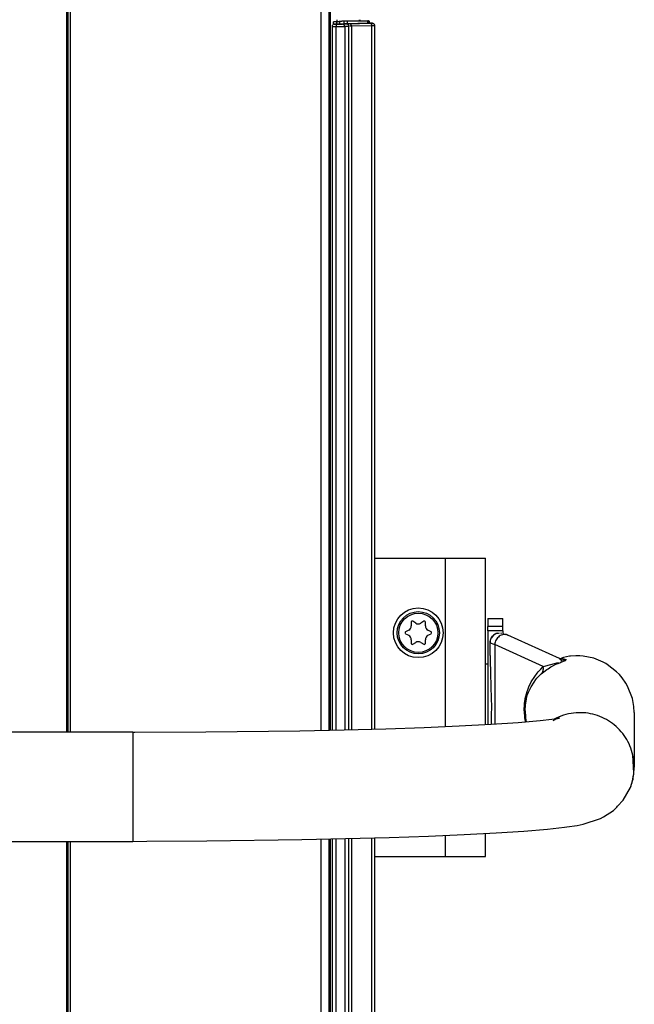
# Model space of a CAD drawing. Header units: millimetres. Extents: x -1205 to -724, y -121 to 439.
# Tile 24 of 25: x -848 to -724, y 135 to 333. Entities that reach past the tile are written whole.
import ezdxf

# ---------------------------------------------------------------- set-up
doc = ezdxf.new("R2010")
doc.units = ezdxf.units.MM

# ---------------------------------------------------------------- blocks, each defined once
blk = doc.blocks.new('Tragrohr-drehen__53', base_point=(-893.48, 168.09))
at = {"color": 7, "linetype": 'Continuous'}
for p, q in [((-753.98, 212.96), (-753.98, 211.32)), ((-753.98, 212.96), (-750.98, 212.96)), ((-750.98, 211.32), (-750.98, 212.96)), ((-753.98, 210.47), (-753.98, 211.32)), ((-753.98, 210.47), (-753.98, 193.69)), ((-750.98, 210.47), (-750.98, 211.32)), ((-750.98, 210.47), (-750.98, 209.94)), ((-753.53, 208.36), (-753.38, 208.82)), ((-753.53, 208.07), (-753.53, 208.36)), ((-753.38, 208.82), (-753.22, 209.17)), ((-753.22, 209.17), (-753.05, 209.41)), ((-753.05, 209.41), (-752.86, 209.54)), ((-752.86, 209.54), (-752.6, 209.78)), ((-752.6, 209.78), (-752.34, 209.92)), ((-752.34, 209.92), (-752.06, 210)), ((-752.06, 210), (-751.83, 210.03)), ((-751.83, 210.03), (-751.63, 210.06)), ((-751.43, 210.06), (-751.22, 210.02)), ((-750.98, 209.94), (-750.52, 209.76)), ((-750.22, 209.72), (-749.95, 209.59)), ((-739.54, 204.88), (-749.95, 209.59)), ((-753.53, 205.51), (-753.53, 208.07)), ((-753.53, 205.51), (-753.52, 204.37)), ((-753.52, 204.37), (-753.46, 202.15)), ((-739.54, 204.88), (-739.15, 204.97)), ((-739.54, 204.88), (-739.15, 204.97)), ((-739.54, 204.88), (-739.31, 204.72)), ((-738.72, 205.1), (-739.15, 204.97)), ((-738.9, 204.64), (-739.14, 204.6)), ((-739.14, 204.6), (-738.69, 204.63)), ((-737.51, 205.35), (-738.72, 205.1)), ((-737.3, 205.38), (-737.51, 205.35)), ((-736.28, 205.46), (-737.3, 205.38)), ((-735.42, 205.45), (-736.28, 205.46)), ((-734.77, 205.4), (-735.42, 205.45)), ((-732.6, 204.96), (-734.77, 205.4)), ((-730.72, 204.19), (-732.6, 204.96)), ((-730.23, 203.92), (-730.72, 204.19)), ((-753.46, 202.15), (-753.35, 199.1)), ((-729.92, 203.73), (-730.23, 203.92)), ((-728.04, 202.26), (-729.92, 203.73)), ((-727.47, 201.68), (-728.04, 202.26)), ((-726.9, 201), (-727.47, 201.68)), ((-726.16, 199.94), (-726.9, 201)), ((-753.35, 199.1), (-753.27, 195.04)), ((-725.82, 199.34), (-726.16, 199.94)), ((-724.84, 196.83), (-725.82, 199.34)), ((-724.76, 196.49), (-724.84, 196.83)), ((-724.55, 195.27), (-724.76, 196.49)), ((-753.27, 195.04), (-753.28, 193.69)), ((-746.48, 194.36), (-746.41, 195.59)), ((-746.48, 194.36), (-746.48, 192.25)), ((-746.48, 194.36), (-746.41, 193.12)), ((-724.48, 194.03), (-724.55, 195.27)), ((-753.98, 193.69), (-753.98, 191.64)), ((-753.28, 193.69), (-753.34, 191.68)), ((-747.88, 192.03), (-744.15, 192.34)), ((-746.41, 193.12), (-746.38, 192.89)), ((-746.38, 192.89), (-746.26, 192.17)), ((-744.15, 192.34), (-743.46, 192.41)), ((-743.46, 192.41), (-741.1, 192.67)), ((-741.1, 192.67), (-740.38, 192.79)), ((-740.02, 192.85), (-740.89, 192.36)), ((-740.38, 192.79), (-739.54, 192.93)), ((-739.8, 192.97), (-740.02, 192.85)), ((-739.54, 192.93), (-739.8, 192.97)), ((-724.48, 193.68), (-724.52, 193.12)), ((-724.48, 194.03), (-724.48, 183.03)), ((-810.75, 190.12), (-791.81, 190.36)), ((-791.81, 190.36), (-782.9, 190.54)), ((-782.9, 190.54), (-774.53, 190.77)), ((-774.53, 190.77), (-766.79, 191.04)), ((-766.79, 191.04), (-759.74, 191.35)), ((-759.74, 191.35), (-753.34, 191.68)), ((-753.34, 191.68), (-747.88, 192.03)), ((-825.48, 190.08), (-893.48, 190.09)), ((-825.48, 190.08), (-825.09, 190.06)), ((-825.09, 190.06), (-810.75, 190.12)), ((-724.63, 183.03), (-724.75, 185.48)), ((-724.57, 181.82), (-724.63, 183.03)), ((-724.63, 183.03), (-724.48, 183.03)), ((-724.57, 181.65), (-724.48, 183.03)), ((-724.87, 180.31), (-724.65, 181.4)), ((-724.65, 181.4), (-724.57, 181.65)), ((-724.57, 181.65), (-724.57, 181.82)), ((-726.71, 176.43), (-725.25, 178.98)), ((-725.25, 178.98), (-724.87, 180.31)), ((-727.86, 175.21), (-726.71, 176.43)), ((-728.68, 174.34), (-728.01, 175.01)), ((-728.01, 175.01), (-727.86, 175.21)), ((-734.75, 171.58), (-731.26, 172.7)), ((-731.26, 172.7), (-730.67, 173.03)), ((-730.67, 173.03), (-728.68, 174.34)), ((-746.71, 170.17), (-741.97, 170.58)), ((-741.97, 170.58), (-738.57, 170.95)), ((-738.57, 170.95), (-738.06, 171.01)), ((-738.06, 171.01), (-736.01, 171.31)), ((-736.01, 171.31), (-734.75, 171.58)), ((-810.59, 168.23), (-791.42, 168.47)), ((-791.42, 168.47), (-773.87, 168.88)), ((-773.87, 168.88), (-765.96, 169.15)), ((-765.96, 169.15), (-758.75, 169.46)), ((-758.75, 169.46), (-752.31, 169.8)), ((-752.31, 169.8), (-746.71, 170.17)), ((-893.48, 168.09), (-825.48, 168.09)), ((-825.48, 168.09), (-822.65, 168.18)), ((-822.65, 168.18), (-810.59, 168.23))]:
    blk.add_line(p, q, dxfattribs=at)
at = {"color": 1, "linetype": 'Continuous'}
for p, q in [((-750.98, 211.32), (-753.98, 211.32)), ((-750.98, 210.47), (-753.98, 210.47)), ((-753.53, 208.07), (-753.29, 208)), ((-753.29, 208), (-753, 207.89)), ((-753, 207.89), (-752.6, 207.74)), ((-742.82, 203.27), (-752.6, 207.74)), ((-752.6, 207.74), (-752.6, 191.72)), ((-739.14, 204.6), (-739.54, 204.88)), ((-739.5, 204.06), (-739.28, 204.15)), ((-739.28, 204.15), (-738.87, 204.3)), ((-739.15, 204.97), (-738.68, 204.84)), ((-739.12, 204.37), (-739.14, 204.6)), ((-738.87, 204.3), (-738.57, 204.41)), ((-738.68, 204.84), (-738.18, 204.69)), ((-738.57, 204.41), (-738.33, 204.51)), ((-738.33, 204.51), (-738.18, 204.69)), ((-744.07, 201.94), (-743.82, 202.25)), ((-743.82, 202.25), (-743.32, 202.78)), ((-743.32, 202.78), (-742.82, 203.27)), ((-743.22, 201.81), (-742.71, 202.23)), ((-742.82, 203.27), (-742.27, 203.41)), ((-742.71, 202.23), (-742.08, 202.7)), ((-742.27, 203.41), (-740.56, 203.88)), ((-742.08, 202.7), (-741.84, 202.86)), ((-741.84, 202.86), (-741.27, 203.21)), ((-741.27, 203.21), (-740.75, 203.49)), ((-740.75, 203.49), (-740.26, 203.74)), ((-740.56, 203.88), (-740.07, 204.01)), ((-740.26, 203.74), (-739.81, 203.93)), ((-740.07, 204.01), (-739.76, 204.1)), ((-739.81, 203.93), (-739.5, 204.06)), ((-745.71, 199.21), (-745.24, 200.19)), ((-745.27, 199.24), (-744.68, 200.18)), ((-745.24, 200.19), (-744.54, 201.31)), ((-744.68, 200.18), (-744.28, 200.71)), ((-744.54, 201.31), (-744.07, 201.94)), ((-744.28, 200.71), (-744.08, 200.95)), ((-744.08, 200.95), (-743.65, 201.41)), ((-743.65, 201.41), (-743.22, 201.81)), ((-746.32, 197.35), (-746.05, 198.28)), ((-746.05, 198.28), (-745.85, 198.84)), ((-745.85, 198.84), (-745.71, 199.21)), ((-745.79, 198.11), (-745.67, 198.42)), ((-745.67, 198.42), (-745.27, 199.24)), ((-746.58, 195.85), (-746.36, 197.17)), ((-746.41, 195.59), (-746.22, 196.7)), ((-746.36, 197.17), (-746.32, 197.35)), ((-746.22, 196.7), (-746.19, 196.85)), ((-746.19, 196.85), (-745.96, 197.64)), ((-745.96, 197.64), (-745.79, 198.11)), ((-746.67, 194.4), (-746.58, 195.85)), ((-746.67, 194.4), (-746.58, 192.94)), ((-746.58, 192.94), (-746.55, 192.66)), ((-746.55, 192.66), (-746.48, 192.25)), ((-740.25, 192.93), (-740.57, 192.76)), ((-825.48, 190.08), (-825.48, 179.99)), ((-724.57, 184.41), (-724.75, 185.48)), ((-825.48, 179.99), (-825.48, 168.09))]:
    blk.add_line(p, q, dxfattribs=at)
at = {"color": 7, "linetype": 'Continuous'}
for points in [[(-752.06, 210), (-752.47, 209.84), (-752.82, 209.6), (-753.12, 209.28), (-753.35, 208.91), (-753.49, 208.5), (-753.53, 208.07)], [(-749.95, 209.59), (-750.22, 209.71), (-750.52, 209.76)], [(-738.9, 204.64), (-738.79, 204.64), (-738.69, 204.63)], [(-724.48, 183.03), (-724.5, 183.72), (-724.57, 184.41)], [(-725.25, 178.98), (-724.82, 180.3), (-724.57, 181.65)]]:
    blk.add_spline(points, degree=3, dxfattribs=at)
at = {"color": 1, "linetype": 'Continuous'}
for points in [[(-749.95, 209.59), (-750.37, 209.72), (-750.82, 209.73), (-751.26, 209.62), (-751.67, 209.39), (-752.03, 209.07), (-752.32, 208.67), (-752.51, 208.22), (-752.6, 207.74)], [(-738.69, 204.63), (-738.43, 204.65), (-738.18, 204.69)], [(-743.22, 201.81), (-743, 202.11), (-742.85, 202.47), (-742.79, 202.86), (-742.82, 203.27)], [(-746.48, 194.36), (-746.5, 194.37), (-746.67, 194.4)], [(-736.17, 194), (-738.26, 193.66), (-740.25, 192.93)], [(-724.75, 185.48), (-725.35, 187.32), (-726.26, 189.02), (-727.45, 190.54), (-728.89, 191.83), (-730.54, 192.85), (-732.34, 193.56), (-734.24, 193.95), (-736.17, 194)]]:
    blk.add_spline(points, degree=3, dxfattribs=at)
blk = doc.blocks.new('Buegellager_P_O___63', base_point=(-776.72, 165.09))
at = {"color": 7, "linetype": 'Continuous'}
for p, q in [((-776.72, 225.09), (-762.48, 225.09)), ((-762.48, 225.09), (-754.48, 225.09)), ((-754.48, 191.62), (-754.48, 225.09)), ((-754.48, 165.09), (-754.48, 169.69)), ((-776.72, 165.09), (-762.48, 165.09)), ((-762.48, 165.09), (-754.48, 165.09))]:
    blk.add_line(p, q, dxfattribs=at)
at = {"color": 1, "linetype": 'Continuous'}
for p, q in [((-762.48, 191.23), (-762.48, 225.09)), ((-762.48, 165.09), (-762.48, 169.3))]:
    blk.add_line(p, q, dxfattribs=at)
blk = doc.blocks.new('05_00714_P_Scheibe_DIN_125-A5_3-140HV_1', base_point=(-772.98, 205.09))
at = {"color": 7, "linetype": 'Continuous'}
blk.add_circle((-767.98, 210.09), 5, dxfattribs=at)
blk = doc.blocks.new('05_16307_P_Zylinderschraube-H7984-M5x35-8_8-TX25_2', base_point=(-772.23, 205.84))
at = {"color": 7, "linetype": 'Continuous'}
for p, q in [((-769.41, 212.22), (-769.39, 211.51)), ((-768.5, 212.03), (-769.11, 212.4)), ((-766.85, 212.4), (-767.45, 212.03)), ((-766.56, 211.51), (-766.54, 212.22)), ((-769.92, 210.6), (-770.55, 210.26)), ((-765.41, 210.26), (-766.04, 210.6)), ((-770.55, 209.91), (-769.92, 209.58)), ((-769.39, 208.67), (-769.41, 207.95)), ((-769.11, 207.78), (-768.5, 208.15)), ((-767.45, 208.15), (-766.85, 207.78)), ((-766.54, 207.95), (-766.56, 208.67)), ((-766.04, 209.58), (-765.41, 209.91))]:
    blk.add_line(p, q, dxfattribs=at)
blk.add_circle((-767.98, 210.09), 4.25, dxfattribs=at)
at = {"color": 1, "linetype": 'Continuous'}
blk.add_circle((-767.98, 210.09), 3.95, dxfattribs=at)
at = {"color": 7, "linetype": 'Continuous'}
for centre, radius, start, end in [((-769.21, 212.23), 0.2, 58.3195, 181.6805), ((-766.74, 212.23), 0.2, 358.3195, 121.6805), ((-770.45, 210.09), 0.2, 118.3195, 241.6805), ((-770.39, 211.48), 1, 298.3195, 1.6805), ((-767.98, 212.88), 1, 238.3195, 301.6805), ((-765.56, 211.48), 1, 178.3195, 241.6805), ((-765.51, 210.09), 0.2, 298.3195, 61.6805), ((-770.39, 208.69), 1, 358.3195, 61.6805), ((-767.98, 207.3), 1, 58.3195, 121.6805), ((-765.56, 208.69), 1, 118.3195, 181.6805), ((-769.21, 207.95), 0.2, 178.3195, 301.6805), ((-766.74, 207.95), 0.2, 238.3195, 1.6805)]:
    blk.add_arc(centre, radius, start, end, dxfattribs=at)
blk = doc.blocks.new('L5_40738_0_Distanzstueck_053A14-00-00-03_1__64', base_point=(-754.48, 203.84))
at = {"color": 7, "linetype": 'Continuous'}
blk.add_line((-754.48, 203.84), (-753.98, 203.84), dxfattribs=at)
blk = doc.blocks.new('PO-Buegel-L10__65', base_point=(-1204.98, 140.91))
for name, p in [('Buegellager_P_O___63', (-776.72, 165.09)), ('05_00714_P_Scheibe_DIN_125-A5_3-140HV_1', (-772.98, 205.09)), ('05_16307_P_Zylinderschraube-H7984-M5x35-8_8-TX25_2', (-772.23, 205.84)), ('Tragrohr-drehen__53', (-893.48, 168.09)), ('L5_40738_0_Distanzstueck_053A14-00-00-03_1__64', (-754.48, 203.84))]:
    blk.add_blockref(name, p)
blk = doc.blocks.new('Deckelprofil__69', base_point=(-1048.22, -16.51))
at = {"color": 7, "linetype": 'Continuous'}
for p, q in [((-838.74, 190.09), (-838.74, 353.49)), ((-838.74, -16.51), (-838.74, 168.09))]:
    blk.add_line(p, q, dxfattribs=at)
at = {"color": 1, "linetype": 'Continuous'}
for p, q in [((-838.74, 190.09), (-838.74, 353.49)), ((-838.74, -16.51), (-838.74, 168.09))]:
    blk.add_line(p, q, dxfattribs=at)
blk = doc.blocks.new('Deckelprofil_seitlich_1__75', base_point=(-838.48, -16.51))
at = {"color": 1, "linetype": 'Continuous'}
for p, q in [((-838.48, 190.09), (-838.48, 353.49)), ((-838.06, 353.49), (-838.06, 190.09)), ((-787.51, 190.45), (-787.51, 353.27)), ((-787.51, -16.42), (-787.51, 168.55)), ((-838.48, -16.51), (-838.48, 168.09)), ((-838.06, 168.09), (-838.06, -16.51))]:
    blk.add_line(p, q, dxfattribs=at)
at = {"color": 7, "linetype": 'Continuous'}
for p, q in [((-787.51, 190.45), (-787.51, 353.27)), ((-787.51, -16.42), (-787.51, 168.55))]:
    blk.add_line(p, q, dxfattribs=at)
blk = doc.blocks.new('Seitenteil_links__76', base_point=(-785.95, -11.79))
at = {"color": 1, "linetype": 'Continuous'}
for p, q in [((-785.95, 190.48), (-785.95, 349.24)), ((-785.65, 190.49), (-785.65, 348.94)), ((-784.34, 333.16), (-784.34, 333.49)), ((-785.95, -11.79), (-785.95, 168.58)), ((-785.65, -11.45), (-785.65, 168.59))]:
    blk.add_line(p, q, dxfattribs=at)
at = {"color": 7, "linetype": 'Continuous'}
for p, q in [((-784.34, 333.16), (-784.34, 333.49)), ((-779.82, 333.28), (-779.82, 333.49)), ((-779.67, 333.28), (-779.67, 333.49))]:
    blk.add_line(p, q, dxfattribs=at)
blk = doc.blocks.new('Seitenteil-links-kpl___77', base_point=(-785.95, -11.79))
blk.add_blockref('Seitenteil_links__76', (-785.95, -11.79))
blk = doc.blocks.new('Dekorleiste_1__78', base_point=(-785.24, 38.68))
at = {"color": 7, "linetype": 'Continuous'}
for p, q in [((-785.24, 39.88), (-785.24, 168.59)), ((-776.76, 39.69), (-776.76, 168.8)), ((-785.24, 39.88), (-785.24, 39.74)), ((-785.23, 39.61), (-785.2, 39.46)), ((-785.07, 39.37), (-785.07, 38.87)), ((-784.35, 39.37), (-785.07, 39.37)), ((-785.07, 38.87), (-783.19, 38.68)), ((-784.35, 38.87), (-785.07, 38.87)), ((-784.1, 39.38), (-784.35, 39.37)), ((-784.21, 38.87), (-784.35, 38.87)), ((-783.97, 38.87), (-784.21, 38.87)), ((-783.76, 39.38), (-784.1, 39.38)), ((-783.75, 38.87), (-783.97, 38.87)), ((-782.94, 39.3), (-783.76, 39.38)), ((-782.94, 38.8), (-783.75, 38.87)), ((-783.19, 38.68), (-780.63, 38.68)), ((-782.67, 39.29), (-782.94, 39.3)), ((-782.67, 38.79), (-782.94, 38.8)), ((-782.27, 39.33), (-782.67, 39.29)), ((-782.23, 38.77), (-782.67, 38.79)), ((-778.13, 39.19), (-782.27, 39.33)), ((-778.13, 38.69), (-782.23, 38.77)), ((-780.63, 38.68), (-777.83, 38.69)), ((-777.99, 39.18), (-778.13, 39.19)), ((-777.99, 38.68), (-778.13, 38.69)), ((-777.83, 38.69), (-777.83, 39.19)), ((-777.32, 39.18), (-777.83, 39.19)), ((-777.83, 39.19), (-777.83, 38.69)), ((-777.07, 39.21), (-777.32, 39.18)), ((-777.07, 39.21), (-776.89, 39.31))]:
    blk.add_line(p, q, dxfattribs=at)
at = {"color": 1, "linetype": 'Continuous'}
for p, q in [((-784.55, 39.88), (-784.55, 168.61)), ((-782.77, 168.64), (-782.77, 39.87)), ((-781.96, 39.8), (-781.96, 168.66)), ((-781.43, 168.68), (-781.43, 39.78)), ((-777.33, 39.69), (-777.33, 168.79)), ((-776.76, 39.69), (-776.76, 168.8)), ((-776.76, 39.69), (-776.76, 168.8)), ((-784.55, 39.88), (-785.24, 39.88)), ((-783.67, 39.88), (-784.55, 39.88)), ((-782.92, 39.88), (-783.67, 39.88)), ((-782.77, 39.87), (-782.92, 39.88)), ((-781.96, 39.8), (-782.77, 39.87)), ((-781.43, 39.78), (-781.76, 39.79)), ((-777.33, 39.69), (-781.43, 39.78)), ((-776.76, 39.69), (-777.33, 39.69)), ((-785.07, 39.37), (-784.48, 39.41)), ((-784.35, 39.37), (-784.35, 38.87)), ((-783.76, 39.38), (-783.75, 38.87)), ((-783.26, 39.37), (-782.44, 39.3)), ((-782.94, 39.3), (-782.94, 38.8)), ((-782.27, 39.33), (-782.23, 38.77)), ((-781.83, 39.28), (-777.83, 39.19)), ((-778.13, 39.19), (-778.13, 38.69)), ((-777.83, 39.19), (-777.83, 38.69))]:
    blk.add_line(p, q, dxfattribs=at)
for points in [[(-784.55, 39.88), (-784.55, 39.79), (-784.54, 39.64), (-784.53, 39.56), (-784.51, 39.48), (-784.49, 39.42), (-784.48, 39.41)], [(-783.26, 39.37), (-783.17, 39.39), (-783.02, 39.44), (-782.94, 39.49), (-782.87, 39.59), (-782.79, 39.77), (-782.77, 39.87)], [(-782.44, 39.3), (-782.35, 39.32), (-782.2, 39.37), (-782.13, 39.42), (-782.05, 39.52), (-781.98, 39.7), (-781.96, 39.8)], [(-781.83, 39.28), (-781.76, 39.29), (-781.69, 39.31), (-781.6, 39.39), (-781.48, 39.53), (-781.45, 39.62), (-781.43, 39.78)], [(-777.83, 39.19), (-777.67, 39.2), (-777.56, 39.25), (-777.47, 39.31), (-777.41, 39.41), (-777.34, 39.59), (-777.33, 39.69)], [(-777.07, 39.21), (-777.06, 39.23), (-776.92, 39.35), (-776.78, 39.57), (-776.76, 39.69)], [(-777.07, 39.21), (-777.06, 39.23), (-776.92, 39.35), (-776.78, 39.57), (-776.76, 39.69)], [(-783.26, 39.37), (-783.28, 39.37), (-783.44, 39.38), (-783.69, 39.38), (-783.93, 39.38), (-784.22, 39.38), (-784.48, 39.41)], [(-782.44, 39.3), (-782.13, 39.35), (-781.83, 39.28)], [(-777.32, 39.18), (-777.62, 39.19), (-777.83, 39.19)]]:
    blk.add_spline(points, degree=3, dxfattribs=at)
at = {"color": 7, "linetype": 'Continuous'}
for points in [[(-777.07, 39.21), (-776.97, 39.27), (-776.83, 39.39), (-776.77, 39.57), (-776.76, 39.69)], [(-777.32, 39.18), (-777.29, 39.18), (-777.07, 39.21)]]:
    blk.add_spline(points, degree=3, dxfattribs=at)
blk = doc.blocks.new('Dekorleiste_3__82', base_point=(-785.24, 190.49))
at = {"color": 7, "linetype": 'Continuous'}
for p, q in [((-785.07, 333.09), (-783.35, 333.26)), ((-785.07, 332.59), (-785.07, 333.09)), ((-784.35, 333.08), (-785.07, 333.09)), ((-784.21, 333.08), (-784.35, 333.08)), ((-783.97, 333.08), (-784.21, 333.08)), ((-783.75, 333.09), (-783.97, 333.08)), ((-782.94, 333.16), (-783.75, 333.09)), ((-783.35, 333.26), (-783.19, 333.28)), ((-783.19, 333.28), (-780.63, 333.28)), ((-782.67, 333.17), (-782.94, 333.16)), ((-782.23, 333.18), (-782.67, 333.17)), ((-778.13, 333.27), (-782.23, 333.18)), ((-780.63, 333.28), (-777.99, 333.27)), ((-777.99, 333.27), (-778.13, 333.27)), ((-777.83, 332.77), (-777.99, 333.27)), ((-777.83, 332.77), (-777.83, 333.27)), ((-785.24, 332.08), (-785.24, 332.22)), ((-785.24, 190.49), (-785.24, 332.08)), ((-785.23, 332.35), (-785.2, 332.5)), ((-784.45, 332.57), (-785.07, 332.59)), ((-784.28, 332.57), (-784.45, 332.57)), ((-784.1, 332.57), (-784.28, 332.57)), ((-783.76, 332.57), (-784.1, 332.57)), ((-782.94, 332.66), (-783.76, 332.57)), ((-782.67, 332.67), (-782.94, 332.66)), ((-782.27, 332.63), (-782.67, 332.67)), ((-778.13, 332.77), (-782.27, 332.63)), ((-777.99, 332.77), (-778.13, 332.77)), ((-777.32, 332.78), (-777.99, 332.77)), ((-777.32, 332.78), (-777.17, 332.75)), ((-776.77, 332.45), (-776.88, 332.62)), ((-776.76, 190.71), (-776.76, 332.27))]:
    blk.add_line(p, q, dxfattribs=at)
at = {"color": 1, "linetype": 'Continuous'}
for p, q in [((-784.45, 332.57), (-784.35, 333.08)), ((-783.76, 332.57), (-783.75, 333.09)), ((-782.94, 332.66), (-782.94, 333.16)), ((-782.27, 332.63), (-782.23, 333.18)), ((-778.13, 332.77), (-778.13, 333.27)), ((-777.83, 332.77), (-777.83, 333.27)), ((-784.55, 332.07), (-785.24, 332.08)), ((-785.07, 332.59), (-784.45, 332.57)), ((-783.67, 332.07), (-784.55, 332.07)), ((-784.55, 190.51), (-784.55, 332.07)), ((-782.92, 332.08), (-783.67, 332.07)), ((-783.26, 332.58), (-782.44, 332.65)), ((-782.77, 332.09), (-782.92, 332.08)), ((-781.96, 332.15), (-782.77, 332.09)), ((-782.77, 332.09), (-782.77, 190.55)), ((-781.96, 190.57), (-781.96, 332.15)), ((-781.83, 332.68), (-777.83, 332.77)), ((-781.43, 332.18), (-781.76, 332.17)), ((-777.33, 332.26), (-781.43, 332.18)), ((-781.43, 332.18), (-781.43, 190.58)), ((-776.76, 332.27), (-777.33, 332.26)), ((-777.33, 190.7), (-777.33, 332.26)), ((-776.76, 190.71), (-776.76, 332.27)), ((-776.76, 190.71), (-776.76, 332.27))]:
    blk.add_line(p, q, dxfattribs=at)
for points in [[(-784.45, 332.57), (-784.49, 332.48), (-784.54, 332.32), (-784.55, 332.17), (-784.55, 332.07)], [(-784.45, 332.57), (-784.19, 332.57), (-783.93, 332.57), (-783.69, 332.58), (-783.44, 332.58), (-783.28, 332.58), (-783.26, 332.58)], [(-782.77, 332.09), (-782.79, 332.18), (-782.84, 332.33), (-782.89, 332.41), (-782.99, 332.49), (-783.16, 332.56), (-783.26, 332.58)], [(-781.83, 332.68), (-782.19, 332.65), (-782.44, 332.65)], [(-781.96, 332.15), (-781.97, 332.25), (-782.02, 332.4), (-782.07, 332.48), (-782.17, 332.55), (-782.28, 332.62), (-782.44, 332.65)], [(-781.43, 332.18), (-781.44, 332.27), (-781.48, 332.42), (-781.53, 332.5), (-781.6, 332.58), (-781.7, 332.64), (-781.83, 332.68)], [(-777.83, 332.77), (-777.58, 332.76), (-777.32, 332.78)], [(-777.33, 332.26), (-777.34, 332.36), (-777.38, 332.51), (-777.42, 332.59), (-777.5, 332.66), (-777.61, 332.73), (-777.83, 332.77)], [(-776.76, 332.27), (-776.77, 332.37), (-776.82, 332.54), (-776.96, 332.67), (-777.17, 332.75)], [(-776.76, 332.27), (-776.77, 332.37), (-776.82, 332.54), (-776.96, 332.67), (-777.17, 332.75)]]:
    blk.add_spline(points, degree=3, dxfattribs=at)
at = {"color": 7, "linetype": 'Continuous'}
for points in [[(-777.17, 332.75), (-777.19, 332.76), (-777.32, 332.78)], [(-776.88, 332.62), (-776.95, 332.68), (-777.02, 332.73)], [(-776.77, 332.45), (-776.78, 332.47), (-776.88, 332.62)], [(-776.76, 332.27), (-776.76, 332.29), (-776.77, 332.45)]]:
    blk.add_spline(points, degree=3, dxfattribs=at)
blk = doc.blocks.new('Gehaeuse_kpl__121', base_point=(-1122.58, -120.95))
for name, p in [('Deckelprofil__69', (-1048.22, -16.51)), ('Deckelprofil_seitlich_1__75', (-838.48, -16.51)), ('Seitenteil-links-kpl___77', (-785.95, -11.79)), ('Dekorleiste_3__82', (-785.24, 190.49)), ('Dekorleiste_1__78', (-785.24, 38.68))]:
    blk.add_blockref(name, p)
blk = doc.blocks.new('L10-für-dxf-Internet__122', base_point=(-1204.98, -120.95))
for name, p in [('Gehaeuse_kpl__121', (-1122.58, -120.95)), ('PO-Buegel-L10__65', (-1204.98, 140.91))]:
    blk.add_blockref(name, p)
blk = doc.blocks.new('DrfsichtB', base_point=(-768, 209))
blk.add_blockref('L10-für-dxf-Internet__122', (-1204.98, -120.95))

msp = doc.modelspace()

# ---------------------------------------------------------------- block references
msp.add_blockref('DrfsichtB', (-768, 209))

doc.saveas('drawing.dxf')
